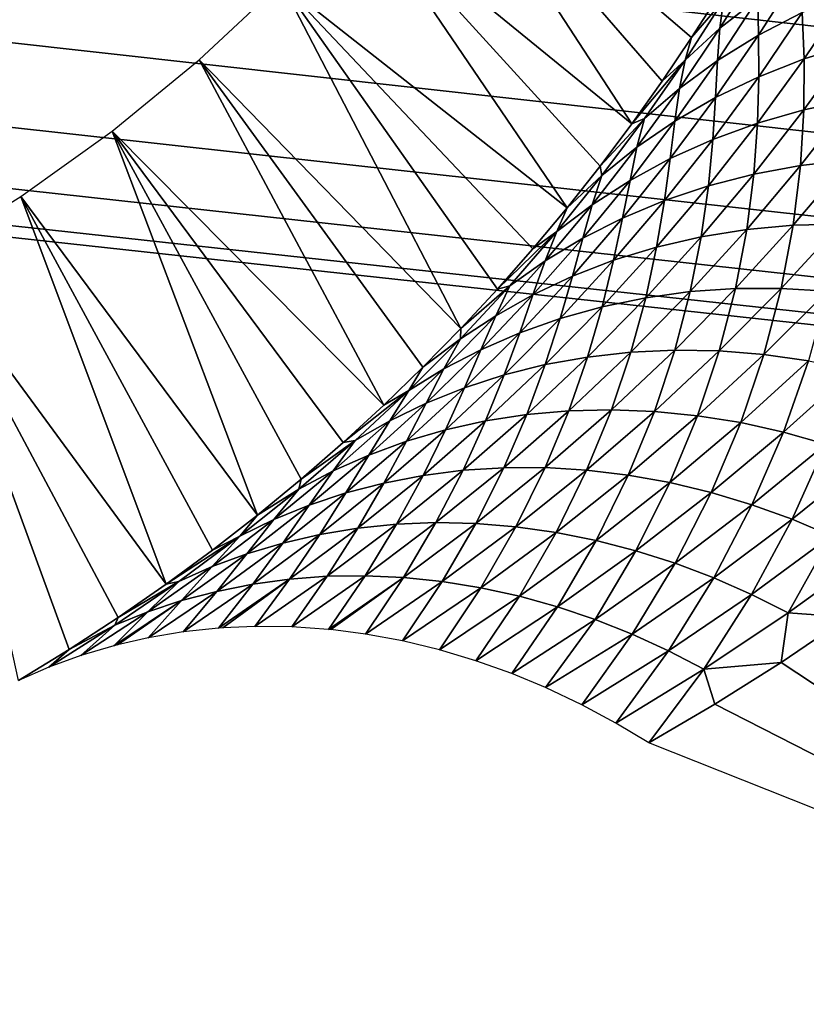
# Model space of a CAD drawing. Header units: millimetres. Extents: x -100 to 100, y -30 to 32.
# Tile 41 of 127: x -4.903 to -4.411, y -10.925 to -10.31. Entities that reach past the tile are written whole.
import ezdxf

# ---------------------------------------------------------------- set-up
doc = ezdxf.new("R2010")
doc.units = ezdxf.units.MM
doc.header["$LTSCALE"] = 81.481481
for name, color, linetype in [('3', 7, 'CONTINUOUS'), ('53', 7, 'CONTINUOUS'), ('6', 7, 'CONTINUOUS'), ('61', 7, 'CONTINUOUS'), ('62', 7, 'CONTINUOUS'), ('65', 7, 'CONTINUOUS'), ('66', 7, 'CONTINUOUS'), ('68', 7, 'CONTINUOUS'), ('70', 7, 'CONTINUOUS'), ('75', 7, 'CONTINUOUS'), ('81', 7, 'CONTINUOUS'), ('83', 7, 'CONTINUOUS')]:
    doc.layers.add(name, color=color, linetype=linetype)

msp = doc.modelspace()

# ---------------------------------------------------------------- linework, layer by layer
at = {"layer": '3', "color": 7, "linetype": 'Continuous'}
for points in [[(-100, 30, -2), (100, 30, -2), (-100, -30, -2), (-100, 30, -2)], [(-100, -30, -2), (100, 30, -2), (100, -30, -2), (-100, -30, -2)]]:
    msp.add_3dface(points, dxfattribs=at)
at = {"layer": '53', "color": 7, "linetype": 'Continuous'}
for points in [[(79, 27.8, 669.2), (-79, 27.8, 669.2), (79, -27.8, 669.2), (79, 27.8, 669.2)], [(79, -27.8, 669.2), (-79, 27.8, 669.2), (-79, -27.8, 669.2), (79, -27.8, 669.2)]]:
    msp.add_3dface(points, dxfattribs=at)
at = {"layer": '6', "color": 7, "linetype": 'Continuous'}
for points in [[(-98, -28), (98, -28), (-98, 28), (-98, -28)], [(-98, 28), (98, -28), (98, 28), (-98, 28)]]:
    msp.add_3dface(points, dxfattribs=at)
at = {"layer": '61', "color": 7, "linetype": 'Continuous'}
for points in [[(51, 23, 14), (51, -23, 14), (-50, -23, 14), (51, 23, 14)], [(-50, 23, 14), (51, 23, 14), (-50, -23, 14), (-50, 23, 14)]]:
    msp.add_3dface(points, dxfattribs=at)
at = {"layer": '62', "color": 7, "linetype": 'Continuous'}
for points in [[(-50, -23, 18), (51, -23, 18), (-50, 23, 18), (-50, -23, 18)], [(-50, 23, 18), (51, -23, 18), (51, 23, 18), (-50, 23, 18)]]:
    msp.add_3dface(points, dxfattribs=at)
at = {"layer": '65', "linetype": 'Continuous'}
for points in [[(38, -12, 3.1), (38, -3, 3.1), (-5.14369, 10.29799, 3.1), (38, -12, 3.1)], [(-5.04195, 10.2423, 3.1), (38, -12, 3.1), (-5.14369, 10.29799, 3.1), (-5.04195, 10.2423, 3.1)], [(11.39107, 0.7547, 3.1), (38, -12, 3.1), (-5.04195, 10.2423, 3.1), (11.39107, 0.7547, 3.1)], [(46, -16, 3.1), (10.71534, -0.80092, 3.1), (-4.65088, -9.56496, 3.1), (46, -16, 3.1)], [(-4.66406, -9.68022, 3.1), (46, -16, 3.1), (-4.65088, -9.56496, 3.1), (-4.66406, -9.68022, 3.1)], [(-4.69281, -9.79263, 3.1), (46, -16, 3.1), (-4.66406, -9.68022, 3.1), (-4.69281, -9.79263, 3.1)], [(-4.7366, -9.90007, 3.1), (46, -16, 3.1), (-4.69281, -9.79263, 3.1), (-4.7366, -9.90007, 3.1)], [(-4.79459, -10.00051, 3.1), (46, -16, 3.1), (-4.7366, -9.90007, 3.1), (-4.79459, -10.00051, 3.1)], [(-4.86574, -10.09215, 3.1), (46, -16, 3.1), (-4.79459, -10.00051, 3.1), (-4.86574, -10.09215, 3.1)], [(-4.94872, -10.17326, 3.1), (46, -16, 3.1), (-4.86574, -10.09215, 3.1), (-4.94872, -10.17326, 3.1)], [(-5.04195, -10.2423, 3.1), (46, -16, 3.1), (-4.94872, -10.17326, 3.1), (-5.04195, -10.2423, 3.1)], [(-5.14369, -10.29799, 3.1), (46, -16, 3.1), (-5.04195, -10.2423, 3.1), (-5.14369, -10.29799, 3.1)], [(-5.2521, -10.33932, 3.1), (46, -16, 3.1), (-5.14369, -10.29799, 3.1), (-5.2521, -10.33932, 3.1)], [(-5.36513, -10.36551, 3.1), (46, -16, 3.1), (-5.2521, -10.33932, 3.1), (-5.36513, -10.36551, 3.1)], [(-5.48066, -10.37606, 3.1), (46, -16, 3.1), (-5.36513, -10.36551, 3.1), (-5.48066, -10.37606, 3.1)], [(-38, -12, 3.1), (46, -16, 3.1), (-5.59653, -10.37078, 3.1), (-38, -12, 3.1)], [(-5.59653, -10.37078, 3.1), (46, -16, 3.1), (-5.48066, -10.37606, 3.1), (-5.59653, -10.37078, 3.1)]]:
    msp.add_3dface(points, dxfattribs=at)
at = {"layer": '66', "color": 253, "linetype": 'Continuous', "true_color": 0xaab4c3}
for points in [[(-4.69139, -10.23548, 3.1), (-4.64672, -10.18105, 3.1), (-4.52049, -10.37508, 9.41587), (-4.69139, -10.23548, 3.1)], [(-4.52049, -10.37508, 9.41587), (-4.64672, -10.18105, 3.1), (-4.50143, -10.34829, 9.33788), (-4.52049, -10.37508, 9.41587)], [(-4.50143, -10.34829, 9.33788), (-4.64672, -10.18105, 3.1), (-4.48308, -10.32107, 9.25994), (-4.50143, -10.34829, 9.33788)], [(-4.48308, -10.32107, 9.25994), (-4.64672, -10.18105, 3.1), (-4.46544, -10.29342, 9.18206), (-4.48308, -10.32107, 9.25994)], [(-4.7395, -10.28685, 3.1), (-4.69139, -10.23548, 3.1), (-4.56092, -10.42749, 9.57189), (-4.7395, -10.28685, 3.1)], [(-4.56092, -10.42749, 9.57189), (-4.69139, -10.23548, 3.1), (-4.54031, -10.40148, 9.49388), (-4.56092, -10.42749, 9.57189)], [(-4.54031, -10.40148, 9.49388), (-4.69139, -10.23548, 3.1), (-4.52049, -10.37508, 9.41587), (-4.54031, -10.40148, 9.49388)], [(-4.79085, -10.33494, 3.1), (-4.7395, -10.28685, 3.1), (-4.6274, -10.50299, 9.80581), (-4.79085, -10.33494, 3.1)], [(-4.6274, -10.50299, 9.80581), (-4.7395, -10.28685, 3.1), (-4.60452, -10.47832, 9.72784), (-4.6274, -10.50299, 9.80581)], [(-4.60452, -10.47832, 9.72784), (-4.7395, -10.28685, 3.1), (-4.58234, -10.45313, 9.64987), (-4.60452, -10.47832, 9.72784)], [(-4.58234, -10.45313, 9.64987), (-4.7395, -10.28685, 3.1), (-4.56092, -10.42749, 9.57189), (-4.58234, -10.45313, 9.64987)], [(-4.84521, -10.37955, 3.1), (-4.79085, -10.33494, 3.1), (-4.67551, -10.55093, 9.96174), (-4.84521, -10.37955, 3.1)], [(-4.67551, -10.55093, 9.96174), (-4.79085, -10.33494, 3.1), (-4.65105, -10.52718, 9.88378), (-4.67551, -10.55093, 9.96174)], [(-4.65105, -10.52718, 9.88378), (-4.79085, -10.33494, 3.1), (-4.6274, -10.50299, 9.80581), (-4.65105, -10.52718, 9.88378)], [(-4.90237, -10.42051, 3.1), (-4.84521, -10.37955, 3.1), (-4.75441, -10.61958, 10.19555), (-4.90237, -10.42051, 3.1)], [(-4.75441, -10.61958, 10.19555), (-4.84521, -10.37955, 3.1), (-4.72716, -10.59714, 10.11763), (-4.75441, -10.61958, 10.19555)], [(-4.72716, -10.59714, 10.11763), (-4.84521, -10.37955, 3.1), (-4.70086, -10.57424, 10.03969), (-4.72716, -10.59714, 10.11763)], [(-4.70086, -10.57424, 10.03969), (-4.84521, -10.37955, 3.1), (-4.67551, -10.55093, 9.96174), (-4.70086, -10.57424, 10.03969)], [(-4.96209, -10.45766, 3.1), (-4.90237, -10.42051, 3.1), (-4.81154, -10.6628, 10.35136), (-4.96209, -10.45766, 3.1)], [(-4.81154, -10.6628, 10.35136), (-4.90237, -10.42051, 3.1), (-4.78253, -10.64148, 10.27346), (-4.81154, -10.6628, 10.35136)], [(-4.78253, -10.64148, 10.27346), (-4.90237, -10.42051, 3.1), (-4.75441, -10.61958, 10.19555), (-4.78253, -10.64148, 10.27346)], [(-4.90379, -10.72291, 10.58499), (-4.96209, -10.45766, 3.1), (-4.87218, -10.70355, 10.50712), (-4.90379, -10.72291, 10.58499)], [(-4.87218, -10.70355, 10.50712), (-4.96209, -10.45766, 3.1), (-4.84143, -10.6835, 10.42925), (-4.87218, -10.70355, 10.50712)], [(-4.84143, -10.6835, 10.42925), (-4.96209, -10.45766, 3.1), (-4.81154, -10.6628, 10.35136), (-4.84143, -10.6835, 10.42925)]]:
    msp.add_3dface(points, dxfattribs=at)
at = {"layer": '68', "color": 253, "linetype": 'Continuous', "true_color": 0xaab4c3}
for points in [[(-4.38555, -10.68345, 10.57285), (-4.11067, -10.9206, 10.8), (-4.42706, -10.71167, 10.65177), (-4.38555, -10.68345, 10.57285)], [(-4.42706, -10.71167, 10.65177), (-4.11067, -10.9206, 10.8), (-4.4685, -10.73781, 10.72749), (-4.42706, -10.71167, 10.65177)], [(-4.11067, -10.9206, 10.8), (-4.50985, -10.76189, 10.8), (-4.4685, -10.73781, 10.72749), (-4.11067, -10.9206, 10.8)]]:
    msp.add_3dface(points, dxfattribs=at)
at = {"layer": '70', "color": 253, "linetype": 'Continuous', "true_color": 0xaab4c3}
for points in [[(-4.44153, -10.27684, 9.28918), (-4.44164, -10.29668, 9.40921), (-4.46542, -10.31522, 9.39225), (-4.44153, -10.27684, 9.28918)], [(-4.44153, -10.27684, 9.28918), (-4.46542, -10.31522, 9.39225), (-4.4631, -10.29786, 9.27197), (-4.44153, -10.27684, 9.28918)], [(-4.41594, -10.2797, 9.42611), (-4.44129, -10.31954, 9.52839), (-4.44164, -10.29668, 9.40921), (-4.41594, -10.2797, 9.42611)], [(-4.41594, -10.2797, 9.42611), (-4.41404, -10.30543, 9.54479), (-4.44129, -10.31954, 9.52839), (-4.41594, -10.2797, 9.42611)], [(-4.48308, -10.32107, 9.25994), (-4.4631, -10.29786, 9.27197), (-4.48719, -10.33513, 9.37534), (-4.48308, -10.32107, 9.25994)], [(-4.4631, -10.29786, 9.27197), (-4.46542, -10.31522, 9.39225), (-4.48719, -10.33513, 9.37534), (-4.4631, -10.29786, 9.27197)], [(-4.48308, -10.32107, 9.25994), (-4.46544, -10.29342, 9.18206), (-4.4631, -10.29786, 9.27197), (-4.48308, -10.32107, 9.25994)], [(-4.44164, -10.29668, 9.40921), (-4.44129, -10.31954, 9.52839), (-4.46687, -10.3354, 9.51179), (-4.44164, -10.29668, 9.40921)], [(-4.44164, -10.29668, 9.40921), (-4.46687, -10.3354, 9.51179), (-4.46542, -10.31522, 9.39225), (-4.44164, -10.29668, 9.40921)], [(-4.38526, -10.29324, 9.56087), (-4.41282, -10.33433, 9.66244), (-4.41404, -10.30543, 9.54479), (-4.38526, -10.29324, 9.56087)], [(-4.38526, -10.29324, 9.56087), (-4.38324, -10.32516, 9.67783), (-4.41282, -10.33433, 9.66244), (-4.38526, -10.29324, 9.56087)], [(-4.41404, -10.30543, 9.54479), (-4.44116, -10.3455, 9.64662), (-4.44129, -10.31954, 9.52839), (-4.41404, -10.30543, 9.54479)], [(-4.41404, -10.30543, 9.54479), (-4.41282, -10.33433, 9.66244), (-4.44116, -10.3455, 9.64662), (-4.41404, -10.30543, 9.54479)], [(-4.46542, -10.31522, 9.39225), (-4.46687, -10.3354, 9.51179), (-4.49066, -10.35282, 9.49513), (-4.46542, -10.31522, 9.39225)], [(-4.46542, -10.31522, 9.39225), (-4.49066, -10.35282, 9.49513), (-4.48719, -10.33513, 9.37534), (-4.46542, -10.31522, 9.39225)], [(-4.50143, -10.34829, 9.33788), (-4.48308, -10.32107, 9.25994), (-4.48719, -10.33513, 9.37534), (-4.50143, -10.34829, 9.33788)], [(-4.44129, -10.31954, 9.52839), (-4.44116, -10.3455, 9.64662), (-4.46811, -10.35854, 9.6305), (-4.44129, -10.31954, 9.52839)], [(-4.44129, -10.31954, 9.52839), (-4.46811, -10.35854, 9.6305), (-4.46687, -10.3354, 9.51179), (-4.44129, -10.31954, 9.52839)], [(-4.38324, -10.32516, 9.67783), (-4.38299, -10.36007, 9.79367), (-4.41293, -10.36628, 9.77902), (-4.38324, -10.32516, 9.67783)], [(-4.38324, -10.32516, 9.67783), (-4.41293, -10.36628, 9.77902), (-4.41282, -10.33433, 9.66244), (-4.38324, -10.32516, 9.67783)], [(-4.41282, -10.33433, 9.66244), (-4.41293, -10.36628, 9.77902), (-4.44193, -10.37451, 9.76386), (-4.41282, -10.33433, 9.66244)], [(-4.41282, -10.33433, 9.66244), (-4.44193, -10.37451, 9.76386), (-4.44116, -10.3455, 9.64662), (-4.41282, -10.33433, 9.66244)], [(-4.52049, -10.37508, 9.41587), (-4.50143, -10.34829, 9.33788), (-4.48719, -10.33513, 9.37534), (-4.52049, -10.37508, 9.41587)], [(-4.52049, -10.37508, 9.41587), (-4.48719, -10.33513, 9.37534), (-4.51256, -10.37162, 9.47852), (-4.52049, -10.37508, 9.41587)], [(-4.48719, -10.33513, 9.37534), (-4.49066, -10.35282, 9.49513), (-4.51256, -10.37162, 9.47852), (-4.48719, -10.33513, 9.37534)], [(-4.46687, -10.3354, 9.51179), (-4.46811, -10.35854, 9.6305), (-4.49351, -10.3733, 9.61419), (-4.46687, -10.3354, 9.51179)], [(-4.46687, -10.3354, 9.51179), (-4.49351, -10.3733, 9.61419), (-4.49066, -10.35282, 9.49513), (-4.46687, -10.3354, 9.51179)], [(-4.44116, -10.3455, 9.64662), (-4.44193, -10.37451, 9.76386), (-4.46982, -10.38468, 9.74829), (-4.44116, -10.3455, 9.64662)], [(-4.44116, -10.3455, 9.64662), (-4.46982, -10.38468, 9.74829), (-4.46811, -10.35854, 9.6305), (-4.44116, -10.3455, 9.64662)], [(-4.49066, -10.35282, 9.49513), (-4.49351, -10.3733, 9.61419), (-4.51726, -10.38962, 9.59782), (-4.49066, -10.35282, 9.49513)], [(-4.49066, -10.35282, 9.49513), (-4.51726, -10.38962, 9.59782), (-4.51256, -10.37162, 9.47852), (-4.49066, -10.35282, 9.49513)], [(-4.46811, -10.35854, 9.6305), (-4.46982, -10.38468, 9.74829), (-4.49642, -10.39668, 9.73243), (-4.46811, -10.35854, 9.6305)], [(-4.46811, -10.35854, 9.6305), (-4.49642, -10.39668, 9.73243), (-4.49351, -10.3733, 9.61419), (-4.46811, -10.35854, 9.6305)], [(-4.38299, -10.36007, 9.79367), (-4.38509, -10.39768, 9.90841), (-4.41499, -10.40105, 9.89452), (-4.38299, -10.36007, 9.79367)], [(-4.38299, -10.36007, 9.79367), (-4.41499, -10.40105, 9.89452), (-4.41293, -10.36628, 9.77902), (-4.38299, -10.36007, 9.79367)], [(-4.54031, -10.40148, 9.49388), (-4.52049, -10.37508, 9.41587), (-4.51256, -10.37162, 9.47852), (-4.54031, -10.40148, 9.49388)], [(-4.54031, -10.40148, 9.49388), (-4.51256, -10.37162, 9.47852), (-4.53925, -10.40732, 9.58149), (-4.54031, -10.40148, 9.49388)], [(-4.51256, -10.37162, 9.47852), (-4.51726, -10.38962, 9.59782), (-4.53925, -10.40732, 9.58149), (-4.51256, -10.37162, 9.47852)], [(-4.41293, -10.36628, 9.77902), (-4.41499, -10.40105, 9.89452), (-4.44423, -10.40642, 9.88006), (-4.41293, -10.36628, 9.77902)], [(-4.41293, -10.36628, 9.77902), (-4.44423, -10.40642, 9.88006), (-4.44193, -10.37451, 9.76386), (-4.41293, -10.36628, 9.77902)], [(-4.49351, -10.3733, 9.61419), (-4.49642, -10.39668, 9.73243), (-4.5216, -10.41037, 9.7164), (-4.49351, -10.3733, 9.61419)], [(-4.49351, -10.3733, 9.61419), (-4.5216, -10.41037, 9.7164), (-4.51726, -10.38962, 9.59782), (-4.49351, -10.3733, 9.61419)], [(-4.44193, -10.37451, 9.76386), (-4.44423, -10.40642, 9.88006), (-4.47263, -10.41375, 9.86511), (-4.44193, -10.37451, 9.76386)], [(-4.44193, -10.37451, 9.76386), (-4.47263, -10.41375, 9.86511), (-4.46982, -10.38468, 9.74829), (-4.44193, -10.37451, 9.76386)], [(-4.51726, -10.38962, 9.59782), (-4.5216, -10.41037, 9.7164), (-4.54526, -10.42559, 9.70031), (-4.51726, -10.38962, 9.59782)], [(-4.51726, -10.38962, 9.59782), (-4.54526, -10.42559, 9.70031), (-4.53925, -10.40732, 9.58149), (-4.51726, -10.38962, 9.59782)], [(-4.46982, -10.38468, 9.74829), (-4.47263, -10.41375, 9.86511), (-4.50002, -10.42295, 9.84978), (-4.46982, -10.38468, 9.74829)], [(-4.46982, -10.38468, 9.74829), (-4.50002, -10.42295, 9.84978), (-4.49642, -10.39668, 9.73243), (-4.46982, -10.38468, 9.74829)], [(-4.56092, -10.42749, 9.57189), (-4.54031, -10.40148, 9.49388), (-4.53925, -10.40732, 9.58149), (-4.56092, -10.42749, 9.57189)], [(-4.49642, -10.39668, 9.73243), (-4.50002, -10.42295, 9.84978), (-4.52625, -10.43393, 9.83418), (-4.49642, -10.39668, 9.73243)], [(-4.49642, -10.39668, 9.73243), (-4.52625, -10.43393, 9.83418), (-4.5216, -10.41037, 9.7164), (-4.49642, -10.39668, 9.73243)], [(-4.41499, -10.40105, 9.89452), (-4.41954, -10.43836, 10.00895), (-4.44865, -10.441, 9.99521), (-4.41499, -10.40105, 9.89452)], [(-4.41499, -10.40105, 9.89452), (-4.44865, -10.441, 9.99521), (-4.44423, -10.40642, 9.88006), (-4.41499, -10.40105, 9.89452)], [(-4.38509, -10.39768, 9.90841), (-4.39002, -10.43766, 10.02206), (-4.41954, -10.43836, 10.00895), (-4.38509, -10.39768, 9.90841)], [(-4.38509, -10.39768, 9.90841), (-4.41954, -10.43836, 10.00895), (-4.41499, -10.40105, 9.89452), (-4.38509, -10.39768, 9.90841)], [(-4.56092, -10.42749, 9.57189), (-4.53925, -10.40732, 9.58149), (-4.56728, -10.44219, 9.68425), (-4.56092, -10.42749, 9.57189)], [(-4.53925, -10.40732, 9.58149), (-4.54526, -10.42559, 9.70031), (-4.56728, -10.44219, 9.68425), (-4.53925, -10.40732, 9.58149)], [(-4.44423, -10.40642, 9.88006), (-4.44865, -10.441, 9.99521), (-4.47718, -10.44557, 9.98092), (-4.44423, -10.40642, 9.88006)], [(-4.44423, -10.40642, 9.88006), (-4.47718, -10.44557, 9.98092), (-4.47263, -10.41375, 9.86511), (-4.44423, -10.40642, 9.88006)], [(-4.5216, -10.41037, 9.7164), (-4.52625, -10.43393, 9.83418), (-4.55117, -10.44655, 9.81841), (-4.5216, -10.41037, 9.7164)], [(-4.5216, -10.41037, 9.7164), (-4.55117, -10.44655, 9.81841), (-4.54526, -10.42559, 9.70031), (-4.5216, -10.41037, 9.7164)], [(-4.47263, -10.41375, 9.86511), (-4.47718, -10.44557, 9.98092), (-4.50495, -10.45202, 9.96618), (-4.47263, -10.41375, 9.86511)], [(-4.47263, -10.41375, 9.86511), (-4.50495, -10.45202, 9.96618), (-4.50002, -10.42295, 9.84978), (-4.47263, -10.41375, 9.86511)], [(-4.54526, -10.42559, 9.70031), (-4.55117, -10.44655, 9.81841), (-4.57468, -10.4607, 9.80258), (-4.54526, -10.42559, 9.70031)], [(-4.54526, -10.42559, 9.70031), (-4.57468, -10.4607, 9.80258), (-4.56728, -10.44219, 9.68425), (-4.54526, -10.42559, 9.70031)], [(-4.50002, -10.42295, 9.84978), (-4.50495, -10.45202, 9.96618), (-4.53182, -10.46028, 9.95108), (-4.50002, -10.42295, 9.84978)], [(-4.50002, -10.42295, 9.84978), (-4.53182, -10.46028, 9.95108), (-4.52625, -10.43393, 9.83418), (-4.50002, -10.42295, 9.84978)], [(-4.58234, -10.45313, 9.64987), (-4.56092, -10.42749, 9.57189), (-4.56728, -10.44219, 9.68425), (-4.58234, -10.45313, 9.64987)], [(-4.52625, -10.43393, 9.83418), (-4.53182, -10.46028, 9.95108), (-4.55762, -10.47025, 9.93573), (-4.52625, -10.43393, 9.83418)], [(-4.52625, -10.43393, 9.83418), (-4.55762, -10.47025, 9.93573), (-4.55117, -10.44655, 9.81841), (-4.52625, -10.43393, 9.83418)], [(-4.41954, -10.43836, 10.00895), (-4.42704, -10.47784, 10.12234), (-4.45569, -10.47794, 10.10933), (-4.41954, -10.43836, 10.00895)], [(-4.41954, -10.43836, 10.00895), (-4.45569, -10.47794, 10.10933), (-4.44865, -10.441, 9.99521), (-4.41954, -10.43836, 10.00895)], [(-4.39002, -10.43766, 10.02206), (-4.39821, -10.47959, 10.13468), (-4.42704, -10.47784, 10.12234), (-4.39002, -10.43766, 10.02206)], [(-4.39002, -10.43766, 10.02206), (-4.42704, -10.47784, 10.12234), (-4.41954, -10.43836, 10.00895), (-4.39002, -10.43766, 10.02206)], [(-4.60452, -10.47832, 9.72784), (-4.58234, -10.45313, 9.64987), (-4.56728, -10.44219, 9.68425), (-4.60452, -10.47832, 9.72784)], [(-4.60452, -10.47832, 9.72784), (-4.56728, -10.44219, 9.68425), (-4.59669, -10.47621, 9.78679), (-4.60452, -10.47832, 9.72784)], [(-4.56728, -10.44219, 9.68425), (-4.57468, -10.4607, 9.80258), (-4.59669, -10.47621, 9.78679), (-4.56728, -10.44219, 9.68425)], [(-4.47718, -10.44557, 9.98092), (-4.484, -10.4799, 10.09573), (-4.51179, -10.48369, 10.08161), (-4.47718, -10.44557, 9.98092)], [(-4.47718, -10.44557, 9.98092), (-4.51179, -10.48369, 10.08161), (-4.50495, -10.45202, 9.96618), (-4.47718, -10.44557, 9.98092)], [(-4.44865, -10.441, 9.99521), (-4.45569, -10.47794, 10.10933), (-4.484, -10.4799, 10.09573), (-4.44865, -10.441, 9.99521)], [(-4.44865, -10.441, 9.99521), (-4.484, -10.4799, 10.09573), (-4.47718, -10.44557, 9.98092), (-4.44865, -10.441, 9.99521)], [(-4.55117, -10.44655, 9.81841), (-4.55762, -10.47025, 9.93573), (-4.58224, -10.48184, 9.92022), (-4.55117, -10.44655, 9.81841)], [(-4.55117, -10.44655, 9.81841), (-4.58224, -10.48184, 9.92022), (-4.57468, -10.4607, 9.80258), (-4.55117, -10.44655, 9.81841)], [(-4.50495, -10.45202, 9.96618), (-4.51179, -10.48369, 10.08161), (-4.53892, -10.48929, 10.06707), (-4.50495, -10.45202, 9.96618)], [(-4.50495, -10.45202, 9.96618), (-4.53892, -10.48929, 10.06707), (-4.53182, -10.46028, 9.95108), (-4.50495, -10.45202, 9.96618)], [(-4.57468, -10.4607, 9.80258), (-4.58224, -10.48184, 9.92022), (-4.60556, -10.49492, 9.90465), (-4.57468, -10.4607, 9.80258)], [(-4.57468, -10.4607, 9.80258), (-4.60556, -10.49492, 9.90465), (-4.59669, -10.47621, 9.78679), (-4.57468, -10.4607, 9.80258)], [(-4.53182, -10.46028, 9.95108), (-4.53892, -10.48929, 10.06707), (-4.56522, -10.49663, 10.05219), (-4.53182, -10.46028, 9.95108)], [(-4.53182, -10.46028, 9.95108), (-4.56522, -10.49663, 10.05219), (-4.55762, -10.47025, 9.93573), (-4.53182, -10.46028, 9.95108)], [(-4.55762, -10.47025, 9.93573), (-4.56522, -10.49663, 10.05219), (-4.59057, -10.50563, 10.03708), (-4.55762, -10.47025, 9.93573)], [(-4.55762, -10.47025, 9.93573), (-4.59057, -10.50563, 10.03708), (-4.58224, -10.48184, 9.92022), (-4.55762, -10.47025, 9.93573)], [(-4.6274, -10.50299, 9.80581), (-4.59669, -10.47621, 9.78679), (-4.62751, -10.50936, 9.88911), (-4.6274, -10.50299, 9.80581)], [(-4.59669, -10.47621, 9.78679), (-4.60556, -10.49492, 9.90465), (-4.62751, -10.50936, 9.88911), (-4.59669, -10.47621, 9.78679)], [(-4.6274, -10.50299, 9.80581), (-4.60452, -10.47832, 9.72784), (-4.59669, -10.47621, 9.78679), (-4.6274, -10.50299, 9.80581)], [(-4.58224, -10.48184, 9.92022), (-4.59057, -10.50563, 10.03708), (-4.61484, -10.5162, 10.02181), (-4.58224, -10.48184, 9.92022)], [(-4.58224, -10.48184, 9.92022), (-4.61484, -10.5162, 10.02181), (-4.60556, -10.49492, 9.90465), (-4.58224, -10.48184, 9.92022)], [(-4.484, -10.4799, 10.09573), (-4.49358, -10.51641, 10.20953), (-4.52107, -10.5177, 10.19605), (-4.484, -10.4799, 10.09573)], [(-4.484, -10.4799, 10.09573), (-4.52107, -10.5177, 10.19605), (-4.51179, -10.48369, 10.08161), (-4.484, -10.4799, 10.09573)], [(-4.45569, -10.47794, 10.10933), (-4.46581, -10.51689, 10.22244), (-4.49358, -10.51641, 10.20953), (-4.45569, -10.47794, 10.10933)], [(-4.45569, -10.47794, 10.10933), (-4.49358, -10.51641, 10.20953), (-4.484, -10.4799, 10.09573), (-4.45569, -10.47794, 10.10933)], [(-4.42704, -10.47784, 10.12234), (-4.43789, -10.51912, 10.23472), (-4.46581, -10.51689, 10.22244), (-4.42704, -10.47784, 10.12234)], [(-4.42704, -10.47784, 10.12234), (-4.46581, -10.51689, 10.22244), (-4.45569, -10.47794, 10.10933), (-4.42704, -10.47784, 10.12234)], [(-4.39821, -10.47959, 10.13468), (-4.43789, -10.51912, 10.23472), (-4.42704, -10.47784, 10.12234), (-4.39821, -10.47959, 10.13468)], [(-4.39821, -10.47959, 10.13468), (-4.41, -10.52309, 10.24632), (-4.43789, -10.51912, 10.23472), (-4.39821, -10.47959, 10.13468)], [(-4.51179, -10.48369, 10.08161), (-4.52107, -10.5177, 10.19605), (-4.54811, -10.52075, 10.18211), (-4.51179, -10.48369, 10.08161)], [(-4.51179, -10.48369, 10.08161), (-4.54811, -10.52075, 10.18211), (-4.53892, -10.48929, 10.06707), (-4.51179, -10.48369, 10.08161)], [(-4.60556, -10.49492, 9.90465), (-4.61484, -10.5162, 10.02181), (-4.63793, -10.52823, 10.00649), (-4.60556, -10.49492, 9.90465)], [(-4.60556, -10.49492, 9.90465), (-4.63793, -10.52823, 10.00649), (-4.62751, -10.50936, 9.88911), (-4.60556, -10.49492, 9.90465)], [(-4.53892, -10.48929, 10.06707), (-4.54811, -10.52075, 10.18211), (-4.57456, -10.52553, 10.16776), (-4.53892, -10.48929, 10.06707)], [(-4.53892, -10.48929, 10.06707), (-4.57456, -10.52553, 10.16776), (-4.56522, -10.49663, 10.05219), (-4.53892, -10.48929, 10.06707)], [(-4.56522, -10.49663, 10.05219), (-4.57456, -10.52553, 10.16776), (-4.60027, -10.53197, 10.1531), (-4.56522, -10.49663, 10.05219)], [(-4.56522, -10.49663, 10.05219), (-4.60027, -10.53197, 10.1531), (-4.59057, -10.50563, 10.03708), (-4.56522, -10.49663, 10.05219)], [(-4.65105, -10.52718, 9.88378), (-4.6274, -10.50299, 9.80581), (-4.62751, -10.50936, 9.88911), (-4.65105, -10.52718, 9.88378)], [(-4.59057, -10.50563, 10.03708), (-4.60027, -10.53197, 10.1531), (-4.62513, -10.54002, 10.13821), (-4.59057, -10.50563, 10.03708)], [(-4.59057, -10.50563, 10.03708), (-4.62513, -10.54002, 10.13821), (-4.61484, -10.5162, 10.02181), (-4.59057, -10.50563, 10.03708)], [(-4.65105, -10.52718, 9.88378), (-4.62751, -10.50936, 9.88911), (-4.65975, -10.5416, 9.9912), (-4.65105, -10.52718, 9.88378)], [(-4.62751, -10.50936, 9.88911), (-4.63793, -10.52823, 10.00649), (-4.65975, -10.5416, 9.9912), (-4.62751, -10.50936, 9.88911)], [(-4.61484, -10.5162, 10.02181), (-4.62513, -10.54002, 10.13821), (-4.64901, -10.5496, 10.12318), (-4.61484, -10.5162, 10.02181)], [(-4.61484, -10.5162, 10.02181), (-4.64901, -10.5496, 10.12318), (-4.63793, -10.52823, 10.00649), (-4.61484, -10.5162, 10.02181)], [(-4.52107, -10.5177, 10.19605), (-4.53324, -10.55374, 10.30953), (-4.55989, -10.5544, 10.29619), (-4.52107, -10.5177, 10.19605)], [(-4.52107, -10.5177, 10.19605), (-4.55989, -10.5544, 10.29619), (-4.54811, -10.52075, 10.18211), (-4.52107, -10.5177, 10.19605)], [(-4.49358, -10.51641, 10.20953), (-4.50635, -10.55476, 10.32235), (-4.53324, -10.55374, 10.30953), (-4.49358, -10.51641, 10.20953)], [(-4.49358, -10.51641, 10.20953), (-4.53324, -10.55374, 10.30953), (-4.52107, -10.5177, 10.19605), (-4.49358, -10.51641, 10.20953)], [(-4.46581, -10.51689, 10.22244), (-4.50635, -10.55476, 10.32235), (-4.49358, -10.51641, 10.20953), (-4.46581, -10.51689, 10.22244)], [(-4.46581, -10.51689, 10.22244), (-4.47936, -10.55745, 10.33458), (-4.50635, -10.55476, 10.32235), (-4.46581, -10.51689, 10.22244)], [(-4.43789, -10.51912, 10.23472), (-4.47936, -10.55745, 10.33458), (-4.46581, -10.51689, 10.22244), (-4.43789, -10.51912, 10.23472)], [(-4.43789, -10.51912, 10.23472), (-4.45241, -10.56179, 10.34616), (-4.47936, -10.55745, 10.33458), (-4.43789, -10.51912, 10.23472)], [(-4.41, -10.52309, 10.24632), (-4.45241, -10.56179, 10.34616), (-4.43789, -10.51912, 10.23472), (-4.41, -10.52309, 10.24632)], [(-4.57456, -10.52553, 10.16776), (-4.58615, -10.55673, 10.2824), (-4.61189, -10.5607, 10.26824), (-4.57456, -10.52553, 10.16776)], [(-4.57456, -10.52553, 10.16776), (-4.61189, -10.5607, 10.26824), (-4.60027, -10.53197, 10.1531), (-4.57456, -10.52553, 10.16776)], [(-4.54811, -10.52075, 10.18211), (-4.55989, -10.5544, 10.29619), (-4.58615, -10.55673, 10.2824), (-4.54811, -10.52075, 10.18211)], [(-4.54811, -10.52075, 10.18211), (-4.58615, -10.55673, 10.2824), (-4.57456, -10.52553, 10.16776), (-4.54811, -10.52075, 10.18211)], [(-4.41, -10.52309, 10.24632), (-4.42565, -10.56772, 10.35704), (-4.45241, -10.56179, 10.34616), (-4.41, -10.52309, 10.24632)], [(-4.38228, -10.52874, 10.25717), (-4.42565, -10.56772, 10.35704), (-4.41, -10.52309, 10.24632), (-4.38228, -10.52874, 10.25717)], [(-4.67551, -10.55093, 9.96174), (-4.65105, -10.52718, 9.88378), (-4.65975, -10.5416, 9.9912), (-4.67551, -10.55093, 9.96174)], [(-4.63793, -10.52823, 10.00649), (-4.64901, -10.5496, 10.12318), (-4.67181, -10.5606, 10.1081), (-4.63793, -10.52823, 10.00649)], [(-4.63793, -10.52823, 10.00649), (-4.67181, -10.5606, 10.1081), (-4.65975, -10.5416, 9.9912), (-4.63793, -10.52823, 10.00649)], [(-4.60027, -10.53197, 10.1531), (-4.61189, -10.5607, 10.26824), (-4.63699, -10.56629, 10.25379), (-4.60027, -10.53197, 10.1531)], [(-4.60027, -10.53197, 10.1531), (-4.63699, -10.56629, 10.25379), (-4.62513, -10.54002, 10.13821), (-4.60027, -10.53197, 10.1531)], [(-4.38228, -10.52874, 10.25717), (-4.39921, -10.57519, 10.36718), (-4.42565, -10.56772, 10.35704), (-4.38228, -10.52874, 10.25717)], [(-4.70086, -10.57424, 10.03969), (-4.67551, -10.55093, 9.96174), (-4.65975, -10.5416, 9.9912), (-4.70086, -10.57424, 10.03969)], [(-4.70086, -10.57424, 10.03969), (-4.65975, -10.5416, 9.9912), (-4.69346, -10.57292, 10.09305), (-4.70086, -10.57424, 10.03969)], [(-4.65975, -10.5416, 9.9912), (-4.67181, -10.5606, 10.1081), (-4.69346, -10.57292, 10.09305), (-4.65975, -10.5416, 9.9912)], [(-4.62513, -10.54002, 10.13821), (-4.63699, -10.56629, 10.25379), (-4.66131, -10.57341, 10.23913), (-4.62513, -10.54002, 10.13821)], [(-4.62513, -10.54002, 10.13821), (-4.66131, -10.57341, 10.23913), (-4.64901, -10.5496, 10.12318), (-4.62513, -10.54002, 10.13821)], [(-4.64901, -10.5496, 10.12318), (-4.66131, -10.57341, 10.23913), (-4.68476, -10.58202, 10.22433), (-4.64901, -10.5496, 10.12318)], [(-4.64901, -10.5496, 10.12318), (-4.68476, -10.58202, 10.22433), (-4.67181, -10.5606, 10.1081), (-4.64901, -10.5496, 10.12318)], [(-4.55989, -10.5544, 10.29619), (-4.57469, -10.58989, 10.40933), (-4.60048, -10.58994, 10.39612), (-4.55989, -10.5544, 10.29619)], [(-4.55989, -10.5544, 10.29619), (-4.60048, -10.58994, 10.39612), (-4.58615, -10.55673, 10.2824), (-4.55989, -10.5544, 10.29619)], [(-4.53324, -10.55374, 10.30953), (-4.54871, -10.59143, 10.42205), (-4.57469, -10.58989, 10.40933), (-4.53324, -10.55374, 10.30953)], [(-4.53324, -10.55374, 10.30953), (-4.57469, -10.58989, 10.40933), (-4.55989, -10.5544, 10.29619), (-4.53324, -10.55374, 10.30953)], [(-4.50635, -10.55476, 10.32235), (-4.54871, -10.59143, 10.42205), (-4.53324, -10.55374, 10.30953), (-4.50635, -10.55476, 10.32235)], [(-4.50635, -10.55476, 10.32235), (-4.52265, -10.59456, 10.43423), (-4.54871, -10.59143, 10.42205), (-4.50635, -10.55476, 10.32235)], [(-4.47936, -10.55745, 10.33458), (-4.52265, -10.59456, 10.43423), (-4.50635, -10.55476, 10.32235), (-4.47936, -10.55745, 10.33458)], [(-4.67181, -10.5606, 10.1081), (-4.68476, -10.58202, 10.22433), (-4.70724, -10.59201, 10.20948), (-4.67181, -10.5606, 10.1081)], [(-4.67181, -10.5606, 10.1081), (-4.70724, -10.59201, 10.20948), (-4.69346, -10.57292, 10.09305), (-4.67181, -10.5606, 10.1081)], [(-4.61189, -10.5607, 10.26824), (-4.62595, -10.59158, 10.38249), (-4.65096, -10.59479, 10.36851), (-4.61189, -10.5607, 10.26824)], [(-4.61189, -10.5607, 10.26824), (-4.65096, -10.59479, 10.36851), (-4.63699, -10.56629, 10.25379), (-4.61189, -10.5607, 10.26824)], [(-4.58615, -10.55673, 10.2824), (-4.60048, -10.58994, 10.39612), (-4.62595, -10.59158, 10.38249), (-4.58615, -10.55673, 10.2824)], [(-4.58615, -10.55673, 10.2824), (-4.62595, -10.59158, 10.38249), (-4.61189, -10.5607, 10.26824), (-4.58615, -10.55673, 10.2824)], [(-4.47936, -10.55745, 10.33458), (-4.49666, -10.59924, 10.44579), (-4.52265, -10.59456, 10.43423), (-4.47936, -10.55745, 10.33458)], [(-4.45241, -10.56179, 10.34616), (-4.49666, -10.59924, 10.44579), (-4.47936, -10.55745, 10.33458), (-4.45241, -10.56179, 10.34616)], [(-4.45241, -10.56179, 10.34616), (-4.47086, -10.60544, 10.45671), (-4.49666, -10.59924, 10.44579), (-4.45241, -10.56179, 10.34616)], [(-4.42565, -10.56772, 10.35704), (-4.47086, -10.60544, 10.45671), (-4.45241, -10.56179, 10.34616), (-4.42565, -10.56772, 10.35704)], [(-4.63699, -10.56629, 10.25379), (-4.65096, -10.59479, 10.36851), (-4.6754, -10.59954, 10.35426), (-4.63699, -10.56629, 10.25379)], [(-4.63699, -10.56629, 10.25379), (-4.6754, -10.59954, 10.35426), (-4.66131, -10.57341, 10.23913), (-4.63699, -10.56629, 10.25379)], [(-4.42565, -10.56772, 10.35704), (-4.44537, -10.61309, 10.46692), (-4.47086, -10.60544, 10.45671), (-4.42565, -10.56772, 10.35704)], [(-4.39921, -10.57519, 10.36718), (-4.44537, -10.61309, 10.46692), (-4.42565, -10.56772, 10.35704), (-4.39921, -10.57519, 10.36718)], [(-4.72716, -10.59714, 10.11763), (-4.69346, -10.57292, 10.09305), (-4.72866, -10.60329, 10.19466), (-4.72716, -10.59714, 10.11763)], [(-4.69346, -10.57292, 10.09305), (-4.70724, -10.59201, 10.20948), (-4.72866, -10.60329, 10.19466), (-4.69346, -10.57292, 10.09305)], [(-4.72716, -10.59714, 10.11763), (-4.70086, -10.57424, 10.03969), (-4.69346, -10.57292, 10.09305), (-4.72716, -10.59714, 10.11763)], [(-4.66131, -10.57341, 10.23913), (-4.6754, -10.59954, 10.35426), (-4.69916, -10.60577, 10.33981), (-4.66131, -10.57341, 10.23913)], [(-4.66131, -10.57341, 10.23913), (-4.69916, -10.60577, 10.33981), (-4.68476, -10.58202, 10.22433), (-4.66131, -10.57341, 10.23913)], [(-4.39921, -10.57519, 10.36718), (-4.42032, -10.62212, 10.4764), (-4.44537, -10.61309, 10.46692), (-4.39921, -10.57519, 10.36718)], [(-4.37322, -10.58413, 10.37654), (-4.42032, -10.62212, 10.4764), (-4.39921, -10.57519, 10.36718), (-4.37322, -10.58413, 10.37654)], [(-4.68476, -10.58202, 10.22433), (-4.69916, -10.60577, 10.33981), (-4.72213, -10.61342, 10.32524), (-4.68476, -10.58202, 10.22433)], [(-4.68476, -10.58202, 10.22433), (-4.72213, -10.61342, 10.32524), (-4.70724, -10.59201, 10.20948), (-4.68476, -10.58202, 10.22433)], [(-4.37322, -10.58413, 10.37654), (-4.39581, -10.63246, 10.48512), (-4.42032, -10.62212, 10.4764), (-4.37322, -10.58413, 10.37654)], [(-4.70724, -10.59201, 10.20948), (-4.72213, -10.61342, 10.32524), (-4.74424, -10.62242, 10.31062), (-4.70724, -10.59201, 10.20948)], [(-4.70724, -10.59201, 10.20948), (-4.74424, -10.62242, 10.31062), (-4.72866, -10.60329, 10.19466), (-4.70724, -10.59201, 10.20948)], [(-4.62595, -10.59158, 10.38249), (-4.64288, -10.62431, 10.49583), (-4.66753, -10.62529, 10.48236), (-4.62595, -10.59158, 10.38249)], [(-4.62595, -10.59158, 10.38249), (-4.66753, -10.62529, 10.48236), (-4.65096, -10.59479, 10.36851), (-4.62595, -10.59158, 10.38249)], [(-4.60048, -10.58994, 10.39612), (-4.61797, -10.62484, 10.50892), (-4.64288, -10.62431, 10.49583), (-4.60048, -10.58994, 10.39612)], [(-4.60048, -10.58994, 10.39612), (-4.64288, -10.62431, 10.49583), (-4.62595, -10.59158, 10.38249), (-4.60048, -10.58994, 10.39612)], [(-4.57469, -10.58989, 10.40933), (-4.5929, -10.62688, 10.52155), (-4.61797, -10.62484, 10.50892), (-4.57469, -10.58989, 10.40933)], [(-4.57469, -10.58989, 10.40933), (-4.61797, -10.62484, 10.50892), (-4.60048, -10.58994, 10.39612), (-4.57469, -10.58989, 10.40933)], [(-4.54871, -10.59143, 10.42205), (-4.5929, -10.62688, 10.52155), (-4.57469, -10.58989, 10.40933), (-4.54871, -10.59143, 10.42205)], [(-4.54871, -10.59143, 10.42205), (-4.56779, -10.63041, 10.53366), (-4.5929, -10.62688, 10.52155), (-4.54871, -10.59143, 10.42205)], [(-4.52265, -10.59456, 10.43423), (-4.56779, -10.63041, 10.53366), (-4.54871, -10.59143, 10.42205), (-4.52265, -10.59456, 10.43423)], [(-4.75441, -10.61958, 10.19555), (-4.72716, -10.59714, 10.11763), (-4.72866, -10.60329, 10.19466), (-4.75441, -10.61958, 10.19555)], [(-4.6754, -10.59954, 10.35426), (-4.69178, -10.62776, 10.46856), (-4.71554, -10.6317, 10.45451), (-4.6754, -10.59954, 10.35426)], [(-4.6754, -10.59954, 10.35426), (-4.71554, -10.6317, 10.45451), (-4.69916, -10.60577, 10.33981), (-4.6754, -10.59954, 10.35426)], [(-4.65096, -10.59479, 10.36851), (-4.66753, -10.62529, 10.48236), (-4.69178, -10.62776, 10.46856), (-4.65096, -10.59479, 10.36851)], [(-4.65096, -10.59479, 10.36851), (-4.69178, -10.62776, 10.46856), (-4.6754, -10.59954, 10.35426), (-4.65096, -10.59479, 10.36851)], [(-4.52265, -10.59456, 10.43423), (-4.54276, -10.63542, 10.54521), (-4.56779, -10.63041, 10.53366), (-4.52265, -10.59456, 10.43423)], [(-4.49666, -10.59924, 10.44579), (-4.54276, -10.63542, 10.54521), (-4.52265, -10.59456, 10.43423), (-4.49666, -10.59924, 10.44579)], [(-4.49666, -10.59924, 10.44579), (-4.51793, -10.64185, 10.55615), (-4.54276, -10.63542, 10.54521), (-4.49666, -10.59924, 10.44579)], [(-4.47086, -10.60544, 10.45671), (-4.51793, -10.64185, 10.55615), (-4.49666, -10.59924, 10.44579), (-4.47086, -10.60544, 10.45671)], [(-4.75441, -10.61958, 10.19555), (-4.72866, -10.60329, 10.19466), (-4.76539, -10.63268, 10.29602), (-4.75441, -10.61958, 10.19555)], [(-4.72866, -10.60329, 10.19466), (-4.74424, -10.62242, 10.31062), (-4.76539, -10.63268, 10.29602), (-4.72866, -10.60329, 10.19466)], [(-4.69916, -10.60577, 10.33981), (-4.71554, -10.6317, 10.45451), (-4.73869, -10.63706, 10.44027), (-4.69916, -10.60577, 10.33981)], [(-4.69916, -10.60577, 10.33981), (-4.73869, -10.63706, 10.44027), (-4.72213, -10.61342, 10.32524), (-4.69916, -10.60577, 10.33981)], [(-4.47086, -10.60544, 10.45671), (-4.49341, -10.64966, 10.56643), (-4.51793, -10.64185, 10.55615), (-4.47086, -10.60544, 10.45671)], [(-4.44537, -10.61309, 10.46692), (-4.49341, -10.64966, 10.56643), (-4.47086, -10.60544, 10.45671), (-4.44537, -10.61309, 10.46692)], [(-4.72213, -10.61342, 10.32524), (-4.73869, -10.63706, 10.44027), (-4.76115, -10.64379, 10.42591), (-4.72213, -10.61342, 10.32524)], [(-4.72213, -10.61342, 10.32524), (-4.76115, -10.64379, 10.42591), (-4.74424, -10.62242, 10.31062), (-4.72213, -10.61342, 10.32524)], [(-4.44537, -10.61309, 10.46692), (-4.46931, -10.65878, 10.57603), (-4.49341, -10.64966, 10.56643), (-4.44537, -10.61309, 10.46692)], [(-4.42032, -10.62212, 10.4764), (-4.46931, -10.65878, 10.57603), (-4.44537, -10.61309, 10.46692), (-4.42032, -10.62212, 10.4764)], [(-4.74424, -10.62242, 10.31062), (-4.76115, -10.64379, 10.42591), (-4.78284, -10.65181, 10.4115), (-4.74424, -10.62242, 10.31062)], [(-4.74424, -10.62242, 10.31062), (-4.78284, -10.65181, 10.4115), (-4.76539, -10.63268, 10.29602), (-4.74424, -10.62242, 10.31062)], [(-4.78253, -10.64148, 10.27346), (-4.75441, -10.61958, 10.19555), (-4.76539, -10.63268, 10.29602), (-4.78253, -10.64148, 10.27346)], [(-4.64288, -10.62431, 10.49583), (-4.66309, -10.65856, 10.60828), (-4.68712, -10.65748, 10.59532), (-4.64288, -10.62431, 10.49583)], [(-4.64288, -10.62431, 10.49583), (-4.68712, -10.65748, 10.59532), (-4.66753, -10.62529, 10.48236), (-4.64288, -10.62431, 10.49583)], [(-4.61797, -10.62484, 10.50892), (-4.66309, -10.65856, 10.60828), (-4.64288, -10.62431, 10.49583), (-4.61797, -10.62484, 10.50892)], [(-4.42032, -10.62212, 10.4764), (-4.44573, -10.66914, 10.5849), (-4.46931, -10.65878, 10.57603), (-4.42032, -10.62212, 10.4764)], [(-4.39581, -10.63246, 10.48512), (-4.44573, -10.66914, 10.5849), (-4.42032, -10.62212, 10.4764), (-4.39581, -10.63246, 10.48512)], [(-4.69178, -10.62776, 10.46856), (-4.71092, -10.65782, 10.582), (-4.73439, -10.65958, 10.56837), (-4.69178, -10.62776, 10.46856)], [(-4.69178, -10.62776, 10.46856), (-4.73439, -10.65958, 10.56837), (-4.71554, -10.6317, 10.45451), (-4.69178, -10.62776, 10.46856)], [(-4.66753, -10.62529, 10.48236), (-4.68712, -10.65748, 10.59532), (-4.71092, -10.65782, 10.582), (-4.66753, -10.62529, 10.48236)], [(-4.66753, -10.62529, 10.48236), (-4.71092, -10.65782, 10.582), (-4.69178, -10.62776, 10.46856), (-4.66753, -10.62529, 10.48236)], [(-4.61797, -10.62484, 10.50892), (-4.63895, -10.66107, 10.62082), (-4.66309, -10.65856, 10.60828), (-4.61797, -10.62484, 10.50892)], [(-4.5929, -10.62688, 10.52155), (-4.63895, -10.66107, 10.62082), (-4.61797, -10.62484, 10.50892), (-4.5929, -10.62688, 10.52155)], [(-4.5929, -10.62688, 10.52155), (-4.6148, -10.66499, 10.63288), (-4.63895, -10.66107, 10.62082), (-4.5929, -10.62688, 10.52155)], [(-4.56779, -10.63041, 10.53366), (-4.6148, -10.66499, 10.63288), (-4.5929, -10.62688, 10.52155), (-4.56779, -10.63041, 10.53366)], [(-4.56779, -10.63041, 10.53366), (-4.59075, -10.6703, 10.64441), (-4.6148, -10.66499, 10.63288), (-4.56779, -10.63041, 10.53366)], [(-4.54276, -10.63542, 10.54521), (-4.59075, -10.6703, 10.64441), (-4.56779, -10.63041, 10.53366), (-4.54276, -10.63542, 10.54521)], [(-4.81154, -10.6628, 10.35136), (-4.78253, -10.64148, 10.27346), (-4.76539, -10.63268, 10.29602), (-4.81154, -10.6628, 10.35136)], [(-4.81154, -10.6628, 10.35136), (-4.76539, -10.63268, 10.29602), (-4.80366, -10.66107, 10.39712), (-4.81154, -10.6628, 10.35136)], [(-4.76539, -10.63268, 10.29602), (-4.78284, -10.65181, 10.4115), (-4.80366, -10.66107, 10.39712), (-4.76539, -10.63268, 10.29602)], [(-4.71554, -10.6317, 10.45451), (-4.73439, -10.65958, 10.56837), (-4.75743, -10.66274, 10.55451), (-4.71554, -10.6317, 10.45451)], [(-4.71554, -10.6317, 10.45451), (-4.75743, -10.66274, 10.55451), (-4.73869, -10.63706, 10.44027), (-4.71554, -10.6317, 10.45451)], [(-4.54276, -10.63542, 10.54521), (-4.5669, -10.67695, 10.65536), (-4.59075, -10.6703, 10.64441), (-4.54276, -10.63542, 10.54521)], [(-4.51793, -10.64185, 10.55615), (-4.5669, -10.67695, 10.65536), (-4.54276, -10.63542, 10.54521), (-4.51793, -10.64185, 10.55615)], [(-4.39581, -10.63246, 10.48512), (-4.42275, -10.68065, 10.59305), (-4.44573, -10.66914, 10.5849), (-4.39581, -10.63246, 10.48512)], [(-4.37195, -10.64402, 10.49306), (-4.42275, -10.68065, 10.59305), (-4.39581, -10.63246, 10.48512), (-4.37195, -10.64402, 10.49306)], [(-4.73869, -10.63706, 10.44027), (-4.75743, -10.66274, 10.55451), (-4.77995, -10.66725, 10.54047), (-4.73869, -10.63706, 10.44027)], [(-4.73869, -10.63706, 10.44027), (-4.77995, -10.66725, 10.54047), (-4.76115, -10.64379, 10.42591), (-4.73869, -10.63706, 10.44027)], [(-4.51793, -10.64185, 10.55615), (-4.54335, -10.6849, 10.66571), (-4.5669, -10.67695, 10.65536), (-4.51793, -10.64185, 10.55615)], [(-4.49341, -10.64966, 10.56643), (-4.54335, -10.6849, 10.66571), (-4.51793, -10.64185, 10.55615), (-4.49341, -10.64966, 10.56643)], [(-4.76115, -10.64379, 10.42591), (-4.77995, -10.66725, 10.54047), (-4.80185, -10.67308, 10.52633), (-4.76115, -10.64379, 10.42591)], [(-4.76115, -10.64379, 10.42591), (-4.80185, -10.67308, 10.52633), (-4.78284, -10.65181, 10.4115), (-4.76115, -10.64379, 10.42591)], [(-4.37195, -10.64402, 10.49306), (-4.38555, -10.68345, 10.57285), (-4.42275, -10.68065, 10.59305), (-4.37195, -10.64402, 10.49306)], [(-4.78284, -10.65181, 10.4115), (-4.80185, -10.67308, 10.52633), (-4.82307, -10.68016, 10.51214), (-4.78284, -10.65181, 10.4115)], [(-4.78284, -10.65181, 10.4115), (-4.82307, -10.68016, 10.51214), (-4.80366, -10.66107, 10.39712), (-4.78284, -10.65181, 10.4115)], [(-4.49341, -10.64966, 10.56643), (-4.52021, -10.69409, 10.67541), (-4.54335, -10.6849, 10.66571), (-4.49341, -10.64966, 10.56643)], [(-4.46931, -10.65878, 10.57603), (-4.52021, -10.69409, 10.67541), (-4.49341, -10.64966, 10.56643), (-4.46931, -10.65878, 10.57603)], [(-4.84143, -10.6835, 10.42925), (-4.80366, -10.66107, 10.39712), (-4.84351, -10.68843, 10.49796), (-4.84143, -10.6835, 10.42925)], [(-4.80366, -10.66107, 10.39712), (-4.82307, -10.68016, 10.51214), (-4.84351, -10.68843, 10.49796), (-4.80366, -10.66107, 10.39712)], [(-4.84143, -10.6835, 10.42925), (-4.81154, -10.6628, 10.35136), (-4.80366, -10.66107, 10.39712), (-4.84143, -10.6835, 10.42925)], [(-4.73439, -10.65958, 10.56837), (-4.77616, -10.69003, 10.66954), (-4.77878, -10.69023, 10.66796), (-4.73439, -10.65958, 10.56837)], [(-4.73439, -10.65958, 10.56837), (-4.77878, -10.69023, 10.66796), (-4.75743, -10.66274, 10.55451), (-4.73439, -10.65958, 10.56837)], [(-4.75603, -10.68914, 10.68146), (-4.77616, -10.69003, 10.66954), (-4.73439, -10.65958, 10.56837), (-4.75603, -10.68914, 10.68146)], [(-4.73307, -10.68941, 10.69465), (-4.75603, -10.68914, 10.68146), (-4.71092, -10.65782, 10.582), (-4.73307, -10.68941, 10.69465)], [(-4.71092, -10.65782, 10.582), (-4.75603, -10.68914, 10.68146), (-4.73439, -10.65958, 10.56837), (-4.71092, -10.65782, 10.582)], [(-4.71009, -10.69102, 10.70741), (-4.73307, -10.68941, 10.69465), (-4.68712, -10.65748, 10.59532), (-4.71009, -10.69102, 10.70741)], [(-4.68712, -10.65748, 10.59532), (-4.73307, -10.68941, 10.69465), (-4.71092, -10.65782, 10.582), (-4.68712, -10.65748, 10.59532)], [(-4.66309, -10.65856, 10.60828), (-4.71009, -10.69102, 10.70741), (-4.68712, -10.65748, 10.59532), (-4.66309, -10.65856, 10.60828)], [(-4.66309, -10.65856, 10.60828), (-4.70856, -10.69117, 10.70825), (-4.71009, -10.69102, 10.70741), (-4.66309, -10.65856, 10.60828)], [(-4.6869, -10.69397, 10.71985), (-4.70856, -10.69117, 10.70825), (-4.66309, -10.65856, 10.60828), (-4.6869, -10.69397, 10.71985)], [(-4.63895, -10.66107, 10.62082), (-4.6869, -10.69397, 10.71985), (-4.66309, -10.65856, 10.60828), (-4.63895, -10.66107, 10.62082)], [(-4.66371, -10.69825, 10.73186), (-4.6869, -10.69397, 10.71985), (-4.63895, -10.66107, 10.62082), (-4.66371, -10.69825, 10.73186)], [(-4.6148, -10.66499, 10.63288), (-4.66371, -10.69825, 10.73186), (-4.63895, -10.66107, 10.62082), (-4.6148, -10.66499, 10.63288)], [(-4.46931, -10.65878, 10.57603), (-4.49756, -10.70444, 10.68444), (-4.52021, -10.69409, 10.67541), (-4.46931, -10.65878, 10.57603)], [(-4.44573, -10.66914, 10.5849), (-4.49756, -10.70444, 10.68444), (-4.46931, -10.65878, 10.57603), (-4.44573, -10.66914, 10.5849)], [(-4.80094, -10.69261, 10.65436), (-4.8228, -10.6963, 10.64052), (-4.77995, -10.66725, 10.54047), (-4.80094, -10.69261, 10.65436)], [(-4.77995, -10.66725, 10.54047), (-4.8228, -10.6963, 10.64052), (-4.80185, -10.67308, 10.52633), (-4.77995, -10.66725, 10.54047)], [(-4.77878, -10.69023, 10.66796), (-4.80094, -10.69261, 10.65436), (-4.75743, -10.66274, 10.55451), (-4.77878, -10.69023, 10.66796)], [(-4.75743, -10.66274, 10.55451), (-4.80094, -10.69261, 10.65436), (-4.77995, -10.66725, 10.54047), (-4.75743, -10.66274, 10.55451)], [(-4.64066, -10.70384, 10.74336), (-4.66371, -10.69825, 10.73186), (-4.6148, -10.66499, 10.63288), (-4.64066, -10.70384, 10.74336)], [(-4.59075, -10.6703, 10.64441), (-4.64066, -10.70384, 10.74336), (-4.6148, -10.66499, 10.63288), (-4.59075, -10.6703, 10.64441)], [(-4.80185, -10.67308, 10.52633), (-4.84191, -10.70067, 10.62804), (-4.84422, -10.70127, 10.62651), (-4.80185, -10.67308, 10.52633)], [(-4.80185, -10.67308, 10.52633), (-4.84422, -10.70127, 10.62651), (-4.82307, -10.68016, 10.51214), (-4.80185, -10.67308, 10.52633)], [(-4.8228, -10.6963, 10.64052), (-4.84191, -10.70067, 10.62804), (-4.80185, -10.67308, 10.52633), (-4.8228, -10.6963, 10.64052)], [(-4.61791, -10.71065, 10.75429), (-4.64066, -10.70384, 10.74336), (-4.59075, -10.6703, 10.64441), (-4.61791, -10.71065, 10.75429)], [(-4.5669, -10.67695, 10.65536), (-4.61791, -10.71065, 10.75429), (-4.59075, -10.6703, 10.64441), (-4.5669, -10.67695, 10.65536)], [(-4.44573, -10.66914, 10.5849), (-4.47549, -10.71588, 10.69277), (-4.49756, -10.70444, 10.68444), (-4.44573, -10.66914, 10.5849)], [(-4.42275, -10.68065, 10.59305), (-4.47549, -10.71588, 10.69277), (-4.44573, -10.66914, 10.5849), (-4.42275, -10.68065, 10.59305)], [(-4.59537, -10.71871, 10.76468), (-4.61791, -10.71065, 10.75429), (-4.5669, -10.67695, 10.65536), (-4.59537, -10.71871, 10.76468)], [(-4.54335, -10.6849, 10.66571), (-4.59537, -10.71871, 10.76468), (-4.5669, -10.67695, 10.65536), (-4.54335, -10.6849, 10.66571)], [(-4.87218, -10.70355, 10.50712), (-4.84143, -10.6835, 10.42925), (-4.84351, -10.68843, 10.49796), (-4.87218, -10.70355, 10.50712)], [(-4.84422, -10.70127, 10.62651), (-4.86476, -10.70737, 10.61264), (-4.82307, -10.68016, 10.51214), (-4.84422, -10.70127, 10.62651)], [(-4.82307, -10.68016, 10.51214), (-4.86476, -10.70737, 10.61264), (-4.84351, -10.68843, 10.49796), (-4.82307, -10.68016, 10.51214)], [(-4.54335, -10.6849, 10.66571), (-4.57438, -10.72742, 10.77397), (-4.59537, -10.71871, 10.76468), (-4.54335, -10.6849, 10.66571)], [(-4.52021, -10.69409, 10.67541), (-4.57438, -10.72742, 10.77397), (-4.54335, -10.6849, 10.66571), (-4.52021, -10.69409, 10.67541)], [(-4.42275, -10.68065, 10.59305), (-4.42706, -10.71167, 10.65177), (-4.47549, -10.71588, 10.69277), (-4.42275, -10.68065, 10.59305)], [(-4.38555, -10.68345, 10.57285), (-4.42706, -10.71167, 10.65177), (-4.42275, -10.68065, 10.59305), (-4.38555, -10.68345, 10.57285)], [(-4.8848, -10.71467, 10.59866), (-4.87218, -10.70355, 10.50712), (-4.84351, -10.68843, 10.49796), (-4.8848, -10.71467, 10.59866)], [(-4.86476, -10.70737, 10.61264), (-4.8848, -10.71467, 10.59866), (-4.84351, -10.68843, 10.49796), (-4.86476, -10.70737, 10.61264)], [(-4.55163, -10.7382, 10.7836), (-4.57438, -10.72742, 10.77397), (-4.52021, -10.69409, 10.67541), (-4.55163, -10.7382, 10.7836)], [(-4.49756, -10.70444, 10.68444), (-4.55163, -10.7382, 10.7836), (-4.52021, -10.69409, 10.67541), (-4.49756, -10.70444, 10.68444)], [(-4.90379, -10.72291, 10.58499), (-4.87218, -10.70355, 10.50712), (-4.8848, -10.71467, 10.59866), (-4.90379, -10.72291, 10.58499)], [(-4.53044, -10.74956, 10.79213), (-4.55163, -10.7382, 10.7836), (-4.49756, -10.70444, 10.68444), (-4.53044, -10.74956, 10.79213)], [(-4.47549, -10.71588, 10.69277), (-4.53044, -10.74956, 10.79213), (-4.49756, -10.70444, 10.68444), (-4.47549, -10.71588, 10.69277)], [(-4.47549, -10.71588, 10.69277), (-4.50985, -10.76189, 10.8), (-4.53044, -10.74956, 10.79213), (-4.47549, -10.71588, 10.69277)], [(-4.4685, -10.73781, 10.72749), (-4.50985, -10.76189, 10.8), (-4.47549, -10.71588, 10.69277), (-4.4685, -10.73781, 10.72749)], [(-4.42706, -10.71167, 10.65177), (-4.4685, -10.73781, 10.72749), (-4.47549, -10.71588, 10.69277), (-4.42706, -10.71167, 10.65177)]]:
    msp.add_3dface(points, dxfattribs=at)
at = {"layer": '75', "linetype": 'Continuous'}
for points in [[(-79.5, -27.2149, 665.5), (-79.5, 29, 665.5), (79.5, 29, 665.5), (-79.5, -27.2149, 665.5)], [(79.5, -27.2149, 665.5), (-79.5, -27.2149, 665.5), (79.5, 29, 665.5), (79.5, -27.2149, 665.5)]]:
    msp.add_3dface(points, dxfattribs=at)
at = {"layer": '81', "linetype": 'Continuous'}
for points in [[(-79.5, 28.21493, 21.1358), (-60.32829, 28.10151, 22.38335), (79.5, -30.20258, 663.72839), (-79.5, 28.21493, 21.1358)], [(-79.5, -30.20258, 663.72839), (-79.5, 28.21493, 21.1358), (79.5, -30.20258, 663.72839), (-79.5, -30.20258, 663.72839)], [(-60.32829, 28.10151, 22.38335), (-60.17171, 28.10151, 22.38335), (79.5, -30.20258, 663.72839), (-60.32829, 28.10151, 22.38335)], [(-60.17171, 28.10151, 22.38335), (60.17171, 28.10151, 22.38335), (79.5, -30.20258, 663.72839), (-60.17171, 28.10151, 22.38335)]]:
    msp.add_3dface(points, dxfattribs=at)
at = {"layer": '83', "linetype": 'Continuous'}
for points in [[(79.5, 29.70877, 21.27161), (60.3398, 29.60777, 22.38257), (-79.5, -28.70874, 663.8642), (79.5, 29.70877, 21.27161)], [(79.5, -28.70874, 663.8642), (79.5, 29.70877, 21.27161), (-79.5, -28.70874, 663.8642), (79.5, -28.70874, 663.8642)], [(60.3398, 29.60777, 22.38257), (60.18235, 29.60764, 22.38397), (-79.5, -28.70874, 663.8642), (60.3398, 29.60777, 22.38257)], [(60.18235, 29.60764, 22.38397), (-60.18235, 29.60764, 22.38397), (-79.5, -28.70874, 663.8642), (60.18235, 29.60764, 22.38397)]]:
    msp.add_3dface(points, dxfattribs=at)

doc.saveas('drawing.dxf')
